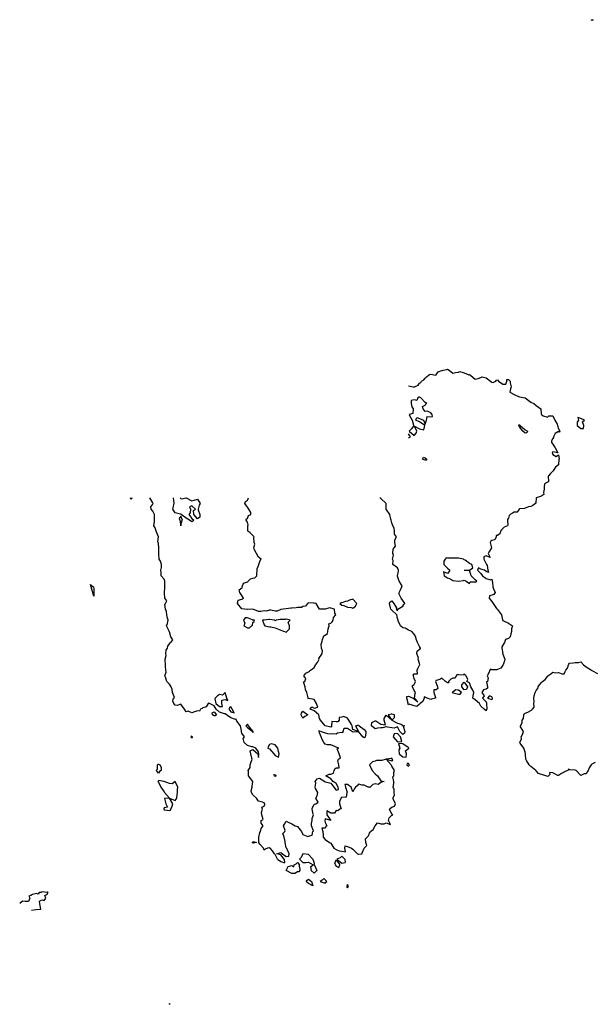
# Model space of a CAD drawing. Header units: inches. Extents: x 158323 to 160611, y 432808 to 437248.
# Tile 30 of 228: x 158897 to 158948, y 436491 to 436580. Entities that reach past the tile are written whole.
import ezdxf

# ---------------------------------------------------------------- set-up
doc = ezdxf.new("R2010")
doc.units = ezdxf.units.IN
doc.header["$MEASUREMENT"] = 0
doc.layers.add('Hoogtelijn-bestaand 6.00 M', color=7, linetype='Continuous', lineweight=15)
doc.layers.add('Hoogtelijn-bestaand 7.00 M', color=7, linetype='Continuous', lineweight=15)

msp = doc.modelspace()

# ---------------------------------------------------------------- linework, layer by layer
at = {"layer": 'Hoogtelijn-bestaand 6.00 M', "color": 252, "linetype": 'Continuous', "lineweight": 25}
for p, q in [((158936.75, 436530.25, 6), (158937.25, 436530.25, 6)), ((158919.971, 436504.25, 6), (158920.25, 436504.044, 6)), ((158920.25, 436504.044, 6), (158920.578, 436503.922, 6)), ((158920.557, 436504.25, 6), (158920.578, 436503.922, 6)), ((158920.75, 436503.25, 6), (158920.906, 436503.594, 6)), ((158920.906, 436503.594, 6), (158921.25, 436503.69, 6)), ((158921.25, 436503.69, 6), (158921.417, 436503.583, 6)), ((158921.417, 436503.583, 6), (158921.464, 436503.75, 6)), ((158921.464, 436503.75, 6), (158921.65, 436503.85, 6)), ((158921.65, 436503.85, 6), (158921.75, 436503.95, 6)), ((158921.75, 436503.95, 6), (158921.95, 436503.75, 6)), ((158921.932, 436503.568, 6), (158921.95, 436503.75, 6)), ((158921.932, 436503.568, 6), (158921.981, 436503.25, 6)), ((158921.95, 436504.25, 6), (158922.25, 436503.95, 6)), ((158922.25, 436503.95, 6), (158922.55, 436503.95, 6)), ((158922.55, 436503.95, 6), (158922.75, 436503.981, 6)), ((158922.75, 436503.981, 6), (158923.179, 436503.75, 6)), ((158922.938, 436503.562, 6), (158923.179, 436503.75, 6)), ((158922.938, 436503.562, 6), (158923, 436503.25, 6)), ((158923.139, 436504.25, 6), (158923.25, 436503.917, 6)), ((158923.25, 436503.917, 6), (158923.269, 436503.75, 6)), ((158923.269, 436503.75, 6), (158923.292, 436503.708, 6)), ((158923.292, 436503.708, 6), (158923.488, 436503.25, 6)), ((158925.125, 436503.875, 6), (158925.25, 436504.2, 6)), ((158925.125, 436503.875, 6), (158925.156, 436503.75, 6)), ((158925.156, 436503.75, 6), (158925.25, 436503.632, 6)), ((158925.25, 436504.2, 6), (158925.571, 436503.75, 6)), ((158925.25, 436503.632, 6), (158925.475, 436503.525, 6)), ((158925.295, 436504.25, 6), (158925.75, 436503.917, 6)), ((158925.475, 436503.525, 6), (158925.571, 436503.75, 6)), ((158925.75, 436503.917, 6), (158926.044, 436503.956, 6)), ((158926.013, 436504.25, 6), (158926.044, 436503.956, 6))]:
    msp.add_line(p, q, dxfattribs=at)
for points in [[(158948.231, 436579.75, 6), (158948.242, 436579.758, 6), (158948.25, 436579.761, 6), (158948.365, 436579.75, 6), (158948.292, 436579.708, 6), (158948.25, 436579.667, 6)], [(158931.8, 436544.25, 6), (158931.85, 436544.15, 6), (158932.083, 436543.75, 6), (158932.195, 436543.305, 6), (158932.222, 436543.25, 6), (158932.024, 436542.976, 6), (158931.812, 436542.75, 6), (158932.25, 436542.361, 6), (158932.439, 436542.561, 6), (158932.509, 436542.75, 6), (158932.286, 436543.214, 6), (158932.75, 436542.967, 6), (158933.12, 436542.88, 6), (158933.222, 436543.25, 6), (158932.75, 436543.59, 6), (158932.417, 436543.75, 6), (158932.515, 436543.985, 6), (158932.75, 436543.893, 6), (158933.114, 436543.75, 6), (158933.25, 436543.375, 6), (158933.344, 436543.656, 6), (158933.357, 436543.75, 6), (158933.427, 436544.073, 6), (158933.75, 436544.055, 6), (158933.917, 436544.083, 6), (158933.89, 436544.25, 6), (158933.75, 436544.396, 6), (158933.458, 436544.542, 6), (158933.25, 436544.523, 6), (158933.083, 436544.75, 6), (158933.023, 436544.977, 6), (158933.25, 436545.107, 6), (158933.303, 436545.198, 6), (158933.393, 436545.25, 6), (158933.25, 436545.341, 6), (158932.875, 436545.75, 6), (158932.75, 436545.818, 6), (158932.675, 436545.825, 6), (158932.583, 436545.75, 6), (158932.5, 436545.5, 6), (158932.25, 436545.562, 6), (158932, 436545.5, 6), (158932, 436545.25, 6), (158932.044, 436544.956, 6), (158932.172, 436544.75, 6), (158932.154, 436544.346, 6)], [(158941.669, 436543.25, 6), (158941.69, 436543.31, 6), (158941.75, 436543.339, 6), (158941.796, 436543.25, 6), (158942.25, 436542.861, 6), (158942.45, 436542.75, 6), (158942.396, 436542.604, 6), (158942.25, 436542.575, 6), (158942.05, 436542.75, 6), (158941.75, 436543.154, 6)], [(158946.929, 436543.25, 6), (158947.25, 436543.008, 6), (158947.5, 436543, 6), (158947.522, 436543.25, 6), (158947.411, 436543.59, 6), (158947.59, 436543.75, 6), (158947.25, 436543.907, 6), (158947.007, 436543.993, 6), (158947.057, 436543.75, 6), (158946.943, 436543.557, 6)], [(158933.017, 436540.25, 6), (158933.098, 436540.402, 6), (158933.25, 436540.371, 6), (158933.39, 436540.25, 6), (158933.35, 436540.15, 6), (158933.25, 436540.16, 6)], [(158911.1, 436534.9, 6), (158911.182, 436534.75, 6), (158911.25, 436534.25, 6), (158911.35, 436534.65, 6), (158911.4, 436534.75, 6), (158911.25, 436535.125, 6)], [(158934.9, 436530.1, 6), (158934.958, 436529.75, 6), (158935.25, 436529.566, 6), (158935.568, 436529.432, 6), (158935.75, 436529.315, 6), (158936.25, 436529.25, 6), (158936.688, 436529.312, 6), (158936.75, 436529.361, 6), (158936.95, 436529.25, 6), (158937.25, 436529.062, 6), (158937.294, 436529.206, 6), (158937.75, 436529.206, 6), (158937.821, 436529.179, 6), (158937.9, 436529.25, 6), (158937.75, 436529.375, 6), (158937.404, 436529.75, 6), (158937.25, 436530.25, 6), (158937.536, 436530.464, 6), (158937.45, 436530.75, 6), (158937.25, 436530.845, 6), (158936.85, 436531.15, 6), (158936.75, 436531.195, 6), (158936.688, 436531.25, 6), (158936.25, 436531.347, 6), (158936.165, 436531.336, 6), (158935.75, 436531.336, 6), (158935.66, 436531.34, 6), (158935.25, 436531.34, 6), (158935.147, 436531.353, 6), (158935.044, 436531.25, 6), (158934.935, 436531.065, 6), (158934.935, 436530.75, 6), (158935.25, 436530.435, 6), (158935.477, 436530.25, 6), (158935.385, 436530.115, 6), (158935.25, 436529.956, 6)], [(158903.138, 436528.974, 6), (158903.25, 436528.857, 6), (158903.408, 436528.75, 6), (158903.411, 436528.589, 6), (158903.423, 436528.404, 6), (158903.414, 436528.26, 6), (158903.417, 436527.913, 6)], [(158925.583, 436527.25, 6), (158925.75, 436527.117, 6), (158925.932, 436527.068, 6), (158926.25, 436526.934, 6), (158926.603, 436526.897, 6), (158926.75, 436526.823, 6), (158926.988, 436527.012, 6), (158927.112, 436527.25, 6), (158926.75, 436527.653, 6), (158926.435, 436527.565, 6), (158926.25, 436527.457, 6), (158926.079, 436527.422, 6), (158925.75, 436527.324, 6), (158925.698, 436527.303, 6)], [(158916.903, 436525.75, 6), (158917.015, 436525.485, 6), (158916.942, 436525.25, 6), (158917.25, 436525.076, 6), (158917.445, 436525.055, 6), (158917.631, 436525.25, 6), (158917.696, 436525.304, 6), (158917.75, 436525.562, 6), (158917.865, 436525.635, 6), (158917.875, 436525.75, 6), (158917.75, 436525.769, 6), (158917.721, 436525.779, 6), (158917.25, 436525.978, 6), (158917.039, 436525.961, 6)], [(158918.596, 436525.75, 6), (158918.75, 436525.35, 6), (158918.821, 436525.25, 6), (158919.25, 436525.159, 6), (158919.347, 436525.153, 6), (158919.75, 436525.079, 6), (158920.045, 436524.955, 6), (158920.25, 436524.848, 6), (158920.596, 436524.75, 6), (158920.75, 436524.683, 6), (158920.799, 436524.701, 6), (158920.812, 436524.75, 6), (158921.024, 436524.976, 6), (158921.033, 436525.25, 6), (158920.917, 436525.583, 6), (158921.092, 436525.75, 6), (158920.75, 436525.839, 6), (158920.675, 436525.825, 6), (158920.25, 436525.815, 6), (158920.187, 436525.813, 6), (158919.827, 436525.75, 6), (158919.776, 436525.724, 6), (158919.75, 436525.683, 6), (158919.688, 436525.75, 6), (158919.25, 436525.831, 6), (158919.182, 436525.818, 6), (158918.75, 436525.771, 6), (158918.727, 436525.773, 6)], [(158935.667, 436519.25, 6), (158935.75, 436519.23, 6), (158935.768, 436519.232, 6), (158936.25, 436519.096, 6), (158936.408, 436519.092, 6), (158936.523, 436519.25, 6), (158936.25, 436519.472, 6), (158936, 436519.5, 6), (158935.75, 436519.289, 6), (158935.708, 436519.292, 6)], [(158936.539, 436519.75, 6), (158936.554, 436519.946, 6), (158936.75, 436520.173, 6), (158937.073, 436519.75, 6), (158936.979, 436519.521, 6), (158936.75, 436519.488, 6)], [(158914.327, 436518.673, 6), (158914.406, 436518.25, 6), (158914.75, 436518, 6), (158915.012, 436517.988, 6), (158914.946, 436518.25, 6), (158914.935, 436518.565, 6), (158915.25, 436518.62, 6), (158915.481, 436518.519, 6), (158915.393, 436518.75, 6), (158915.25, 436519.25, 6), (158915, 436519, 6), (158914.75, 436519.062, 6), (158914.55, 436518.95, 6), (158914.333, 436518.75, 6)], [(158938.85, 436518.75, 6), (158939.25, 436518.632, 6), (158939.311, 436518.69, 6), (158939.305, 436518.75, 6), (158939.25, 436518.868, 6), (158939.039, 436518.961, 6)], [(158915.583, 436517.75, 6), (158915.75, 436517.523, 6), (158916.062, 436517.438, 6), (158915.882, 436517.75, 6), (158915.75, 436517.958, 6), (158915.636, 436517.864, 6)], [(158914.075, 436517.425, 6), (158914.25, 436517.5, 6), (158914.469, 436517.25, 6), (158914.347, 436517.153, 6), (158914.25, 436517.144, 6), (158914.115, 436517.25, 6)], [(158922.104, 436517.25, 6), (158922.115, 436517.385, 6), (158922.25, 436517.568, 6), (158922.688, 436517.25, 6), (158922.409, 436517.091, 6), (158922.25, 436516.932, 6)], [(158928.427, 436516.25, 6), (158928.445, 436516.555, 6), (158928.75, 436516.708, 6), (158928.805, 436516.695, 6), (158929.25, 436516.417, 6), (158929.671, 436516.329, 6), (158929.546, 436516.75, 6), (158929.573, 436516.927, 6), (158929.75, 436517.208, 6), (158930.25, 436516.75, 6), (158930.5, 436517, 6), (158930.5, 436517.25, 6), (158930.25, 436517.289, 6), (158930.195, 436517.305, 6), (158929.917, 436517.25, 6), (158930.25, 436516.75, 6), (158930.75, 436516.5, 6), (158931.083, 436516.417, 6), (158931.25, 436516.292, 6), (158931.417, 436516.25, 6), (158931.275, 436516.225, 6), (158931.433, 436515.75, 6), (158931.399, 436515.602, 6), (158931.25, 436515.488, 6), (158930.975, 436515.75, 6), (158930.75, 436516.159, 6), (158930.45, 436516.05, 6), (158930.25, 436516.062, 6), (158929.865, 436516.135, 6), (158929.75, 436516.167, 6), (158929.424, 436516.076, 6), (158929.25, 436516.068, 6), (158928.97, 436516.03, 6), (158928.75, 436515.975, 6)], [(158917.1, 436516.25, 6), (158917.25, 436516.114, 6), (158917.695, 436515.75, 6), (158917.75, 436515.667, 6), (158917.781, 436515.719, 6), (158917.767, 436515.75, 6), (158917.75, 436515.783, 6), (158917.338, 436516.25, 6), (158917.25, 436516.4, 6), (158917.175, 436516.325, 6)], [(158927, 436516.25, 6), (158927.198, 436516.303, 6), (158927.25, 436516.327, 6), (158927.317, 436516.25, 6), (158927.75, 436515.925, 6), (158927.917, 436515.75, 6), (158927.896, 436515.604, 6), (158927.845, 436515.25, 6), (158927.811, 436515.19, 6), (158927.75, 436515.188, 6), (158927.65, 436515.25, 6), (158927.25, 436515.75, 6)], [(158912.143, 436515.25, 6), (158912.25, 436515.171, 6), (158912.31, 436515.19, 6), (158912.321, 436515.25, 6), (158912.25, 436515.302, 6), (158912.182, 436515.318, 6)], [(158930.382, 436515.25, 6), (158930.75, 436514.812, 6), (158931.162, 436514.838, 6), (158931.042, 436515.25, 6), (158930.75, 436515.554, 6), (158930.458, 436515.542, 6)], [(158919.075, 436514.25, 6), (158919.25, 436514.191, 6), (158919.622, 436513.75, 6), (158919.75, 436513.573, 6), (158920.06, 436513.44, 6), (158920.096, 436513.75, 6), (158920.05, 436513.95, 6), (158919.981, 436514.25, 6), (158919.75, 436514.55, 6), (158919.375, 436514.625, 6), (158919.25, 436514.568, 6), (158919.125, 436514.375, 6)], [(158930.841, 436514.659, 6), (158930.969, 436514.25, 6), (158930.89, 436514.11, 6), (158930.917, 436513.75, 6), (158931.25, 436513.477, 6), (158931.55, 436513.45, 6), (158931.571, 436513.75, 6), (158931.487, 436514.013, 6), (158931.75, 436514.205, 6), (158931.77, 436514.23, 6), (158931.767, 436514.25, 6), (158931.75, 436514.295, 6), (158931.625, 436514.375, 6), (158931.25, 436514.625, 6)], [(158923.964, 436507.036, 6), (158924.05, 436506.75, 6), (158924.083, 436506.417, 6), (158924.062, 436506.25, 6), (158924.25, 436506.036, 6), (158924.65, 436505.75, 6), (158924.75, 436505.7, 6), (158925.031, 436505.25, 6), (158925.25, 436505.141, 6), (158925.5, 436505, 6), (158925.75, 436504.969, 6), (158926.071, 436504.929, 6), (158926.015, 436505.25, 6), (158926.039, 436505.461, 6), (158926.25, 436505.41, 6), (158926.614, 436505.25, 6), (158926.75, 436505.162, 6), (158927.162, 436504.75, 6), (158927.25, 436504.713, 6), (158927.294, 436504.706, 6), (158927.55, 436504.75, 6), (158927.607, 436504.893, 6), (158927.75, 436505.25, 6), (158928, 436505.5, 6), (158927.912, 436505.75, 6), (158927.895, 436506.105, 6), (158928.039, 436506.25, 6), (158928.15, 436506.35, 6), (158928.25, 436506.614, 6), (158928.305, 436506.695, 6), (158928.344, 436506.75, 6), (158928.564, 436506.936, 6), (158928.75, 436507.25, 6), (158928.961, 436507.539, 6), (158929.25, 436507.438, 6), (158929.562, 436507.438, 6), (158929.75, 436507.518, 6), (158930.132, 436507.368, 6), (158929.953, 436507.75, 6), (158930.007, 436507.994, 6), (158930.25, 436508.225, 6), (158930.272, 436508.228, 6), (158930.333, 436508.25, 6), (158930.25, 436508.3, 6), (158930.054, 436508.75, 6), (158930.138, 436508.862, 6), (158930.25, 436508.938, 6), (158930.484, 436509.016, 6), (158930.576, 436509.25, 6), (158930.386, 436509.614, 6), (158930.329, 436509.75, 6), (158930.492, 436510.008, 6), (158930.458, 436510.25, 6), (158930.474, 436510.526, 6), (158930.362, 436510.75, 6), (158930.426, 436511.074, 6), (158930.422, 436511.25, 6), (158930.338, 436511.662, 6), (158930.43, 436511.75, 6), (158930.439, 436512.061, 6), (158930.476, 436512.25, 6), (158930.25, 436512.619, 6), (158930.202, 436512.75, 6), (158929.75, 436513.25, 6), (158930.25, 436513.107, 6), (158930.327, 436513.173, 6), (158930.289, 436513.25, 6), (158930.25, 436513.341, 6), (158930.195, 436513.305, 6), (158929.75, 436513.25, 6), (158929.352, 436513.148, 6), (158929.25, 436513.141, 6), (158928.873, 436513.127, 6), (158928.75, 436513.091, 6), (158928.496, 436513.004, 6), (158928.25, 436512.75, 6), (158928.471, 436512.25, 6), (158928.75, 436511.942, 6), (158928.95, 436511.75, 6), (158929.25, 436511.3, 6), (158929.55, 436511.25, 6), (158929.318, 436511.182, 6), (158929.25, 436511.143, 6), (158929.011, 436510.989, 6), (158928.75, 436511.043, 6), (158928.532, 436510.968, 6), (158928.303, 436510.75, 6), (158928.286, 436510.714, 6), (158928.25, 436510.723, 6), (158928.107, 436510.75, 6), (158927.75, 436510.917, 6), (158927.571, 436510.929, 6), (158927.25, 436511, 6), (158927.143, 436510.857, 6), (158926.969, 436510.75, 6), (158926.89, 436510.61, 6), (158926.75, 436510.312, 6), (158926.591, 436510.75, 6), (158926.25, 436510.964, 6), (158926.023, 436510.977, 6), (158926.083, 436510.75, 6), (158926.219, 436510.281, 6), (158926.206, 436510.25, 6), (158926.154, 436509.846, 6), (158925.75, 436509.794, 6), (158925.683, 436509.817, 6), (158925.691, 436509.75, 6), (158925.528, 436509.472, 6), (158925.543, 436509.25, 6), (158925.698, 436508.803, 6), (158925.583, 436508.75, 6), (158925.383, 436508.617, 6), (158925.25, 436508.632, 6), (158925.088, 436508.412, 6), (158924.75, 436508.412, 6), (158924.389, 436508.611, 6), (158924.389, 436508.25, 6), (158924.75, 436507.75, 6), (158924.25, 436507.893, 6), (158924.227, 436507.773, 6), (158924.205, 436507.75, 6), (158924.25, 436507.55, 6), (158924.4, 436507.25, 6), (158924.304, 436507.196, 6), (158924.25, 436507.036, 6)], [(158909.068, 436512.25, 6), (158909.15, 436512.35, 6), (158909.15, 436512.75, 6), (158909.205, 436512.795, 6), (158909.25, 436512.811, 6), (158909.355, 436512.75, 6), (158909.472, 436512.528, 6), (158909.472, 436512.25, 6), (158909.35, 436512.15, 6), (158909.25, 436512, 6)], [(158931.607, 436512.75, 6), (158931.75, 436512.617, 6), (158931.821, 436512.679, 6), (158931.833, 436512.75, 6), (158931.75, 436512.875, 6), (158931.645, 436512.855, 6)], [(158919.617, 436511.883, 6), (158919.75, 436511.855, 6), (158919.821, 436511.75, 6), (158919.791, 436511.709, 6), (158919.75, 436511.706, 6), (158919.681, 436511.75, 6)], [(158909.188, 436511.25, 6), (158909.25, 436511.2, 6), (158909.464, 436510.75, 6), (158909.75, 436510.321, 6), (158909.8, 436510.25, 6), (158910.25, 436509.75, 6), (158909.789, 436509.711, 6), (158909.917, 436509.25, 6), (158910.05, 436508.95, 6), (158909.75, 436508.875, 6), (158909.714, 436508.786, 6), (158909.719, 436508.75, 6), (158909.75, 436508.695, 6), (158909.812, 436508.688, 6), (158910.25, 436508.639, 6), (158910.327, 436508.673, 6), (158910.35, 436508.75, 6), (158910.464, 436509.036, 6), (158910.523, 436509.25, 6), (158910.25, 436509.75, 6), (158910.75, 436509.528, 6), (158910.847, 436509.653, 6), (158910.888, 436509.75, 6), (158910.922, 436510.078, 6), (158910.954, 436510.25, 6), (158910.964, 436510.536, 6), (158910.981, 436510.75, 6), (158910.75, 436511.25, 6), (158910.477, 436511.023, 6), (158910.25, 436511.071, 6), (158909.75, 436511.25, 6), (158909.25, 436511.35, 6), (158909.232, 436511.268, 6)], [(158917.713, 436505.75, 6), (158917.716, 436505.784, 6), (158917.75, 436505.85, 6), (158918.083, 436505.75, 6), (158917.795, 436505.705, 6), (158917.75, 436505.703, 6)], [(158922.536, 436502.25, 6), (158922.635, 436502.365, 6), (158922.75, 436502.45, 6), (158923.023, 436502.25, 6), (158923.125, 436501.875, 6), (158922.75, 436502.062, 6)], [(158923.805, 436502.25, 6), (158924.25, 436502.096, 6), (158924.299, 436502.201, 6), (158924.393, 436502.25, 6), (158924.117, 436502.517, 6), (158923.983, 436502.383, 6)], [(158926.188, 436501.75, 6), (158926.25, 436501.699, 6), (158926.343, 436501.796, 6), (158926.25, 436501.977, 6), (158926.196, 436501.804, 6)]]:
    msp.add_polyline3d(points, close=True, dxfattribs=at)
for points in [[(158931.75, 436546.833, 6), (158932.167, 436546.75, 6), (158932.25, 436546.722, 6), (158932.275, 436546.725, 6), (158932.295, 436546.75, 6), (158932.611, 436546.889, 6), (158932.75, 436547.062, 6), (158932.854, 436547.146, 6), (158932.908, 436547.25, 6), (158933.13, 436547.37, 6), (158933.25, 436547.533, 6), (158933.357, 436547.644, 6), (158933.528, 436547.75, 6), (158933.639, 436547.861, 6), (158933.75, 436547.871, 6), (158934.196, 436547.804, 6), (158934.25, 436547.829, 6), (158934.413, 436548.087, 6), (158934.75, 436548.221, 6), (158934.781, 436548.219, 6), (158934.861, 436548.25, 6), (158935.195, 436548.305, 6), (158935.25, 436548.321, 6), (158935.402, 436548.25, 6), (158935.75, 436547.983, 6), (158935.979, 436548.021, 6), (158936.25, 436548.057, 6), (158936.386, 436548.114, 6), (158936.75, 436548.008, 6), (158937.167, 436547.833, 6), (158937.25, 436547.861, 6), (158937.365, 436547.75, 6), (158937.75, 436547.417, 6), (158938.013, 436547.487, 6), (158938.25, 436547.583, 6), (158938.369, 436547.632, 6), (158938.75, 436547.565, 6), (158939.142, 436547.25, 6), (158939.25, 436547.172, 6), (158939.379, 436547.121, 6), (158939.614, 436547.25, 6), (158939.671, 436547.329, 6), (158939.75, 436547.386, 6), (158939.857, 436547.25, 6), (158940.25, 436546.988, 6), (158940.525, 436546.975, 6), (158940.617, 436547.25, 6), (158940.596, 436547.404, 6), (158940.75, 436547.393, 6), (158940.904, 436547.25, 6), (158940.893, 436547.107, 6), (158940.987, 436546.75, 6), (158940.946, 436546.554, 6), (158940.861, 436546.25, 6), (158941.25, 436546.044, 6), (158941.639, 436545.861, 6), (158941.75, 436545.833, 6), (158942.25, 436545.75, 6), (158942.75, 436545.361, 6), (158943.023, 436545.25, 6), (158943.25, 436545.058, 6), (158943.65, 436544.75, 6), (158943.695, 436544.305, 6), (158943.729, 436544.25, 6), (158943.75, 436544.236, 6), (158943.875, 436544.125, 6), (158944.25, 436544, 6), (158944.375, 436544.125, 6), (158944.75, 436544.125, 6), (158944.923, 436543.75, 6), (158945.125, 436543.375, 6), (158945.167, 436543.25, 6), (158945.25, 436542.95, 6), (158945.375, 436542.75, 6), (158945.327, 436542.673, 6), (158945.25, 436542.711, 6), (158944.942, 436542.558, 6), (158944.789, 436542.25, 6), (158944.812, 436542.188, 6), (158944.75, 436542.107, 6), (158944.619, 436541.882, 6), (158944.625, 436541.75, 6), (158944.75, 436541.594, 6), (158944.946, 436541.25, 6), (158945.208, 436540.792, 6), (158944.75, 436540.883, 6), (158944.673, 436540.827, 6), (158944.708, 436540.75, 6), (158944.75, 436540.67, 6), (158945.036, 436540.464, 6), (158945.25, 436540.625, 6), (158945.315, 436540.25, 6), (158945.283, 436540.217, 6), (158945.262, 436539.75, 6), (158945.263, 436539.737, 6), (158945.25, 436539.734, 6), (158944.983, 436539.517, 6), (158944.794, 436539.25, 6), (158944.808, 436539.192, 6), (158944.75, 436539.162, 6), (158944.544, 436538.956, 6), (158944.361, 436538.75, 6), (158944.321, 436538.679, 6), (158944.35, 436538.25, 6), (158944.329, 436538.171, 6), (158944.25, 436538.164, 6), (158943.987, 436538.014, 6), (158943.966, 436537.75, 6), (158943.958, 436537.542, 6), (158943.906, 436537.25, 6), (158943.934, 436537.066, 6), (158943.75, 436536.946, 6), (158943.632, 436536.869, 6), (158943.25, 436536.767, 6), (158943.24, 436536.76, 6), (158943.239, 436536.75, 6), (158943.209, 436536.291, 6), (158943.17, 436536.25, 6), (158942.934, 436536.066, 6), (158942.75, 436535.966, 6), (158942.56, 436535.94, 6), (158942.25, 436535.831, 6), (158942.192, 436535.808, 6), (158941.75, 436535.775, 6), (158941.735, 436535.765, 6), (158941.706, 436535.75, 6), (158941.519, 436535.481, 6), (158941.25, 436535.474, 6), (158941.117, 436535.383, 6), (158940.91, 436535.25, 6), (158940.816, 436535.185, 6), (158940.75, 436534.942, 6), (158940.677, 436534.823, 6), (158940.672, 436534.75, 6), (158940.7, 436534.3, 6), (158940.662, 436534.25, 6), (158940.373, 436534.127, 6), (158940.25, 436534, 6), (158940.115, 436533.885, 6), (158940.031, 436533.75, 6), (158939.987, 436533.513, 6), (158939.75, 436533.375, 6), (158939.63, 436533.37, 6), (158939.65, 436533.25, 6), (158939.529, 436532.971, 6), (158939.25, 436532.917, 6), (158939.15, 436532.85, 6), (158939.092, 436532.75, 6), (158939.232, 436532.268, 6), (158939.211, 436532.25, 6), (158939.036, 436531.964, 6), (158938.929, 436531.75, 6), (158939.107, 436531.393, 6), (158938.75, 436531.542, 6), (158938.544, 436531.456, 6), (158938.544, 436531.25, 6), (158938.75, 436530.812, 6), (158938.776, 436530.75, 6), (158938.833, 436530.667, 6), (158938.893, 436530.25, 6), (158938.95, 436530.05, 6), (158938.75, 436530.125, 6), (158938.583, 436530.25, 6), (158938.25, 436530.341, 6), (158938.05, 436530.45, 6), (158937.964, 436530.25, 6), (158938.25, 436529.964, 6), (158938.417, 436529.75, 6), (158938.75, 436529.519, 6), (158939.125, 436529.375, 6), (158939.25, 436529.45, 6), (158939.289, 436529.25, 6), (158939.321, 436529.179, 6), (158939.35, 436528.75, 6), (158939.417, 436528.583, 6), (158939.562, 436528.25, 6), (158939.429, 436528.071, 6), (158939.25, 436528, 6), (158939.042, 436527.958, 6), (158939.023, 436527.75, 6), (158939.25, 436527.438, 6), (158939.361, 436527.25, 6), (158939.679, 436526.821, 6), (158939.73, 436526.75, 6), (158939.75, 436526.722, 6), (158940.12, 436526.25, 6), (158940.222, 436525.778, 6), (158940.214, 436525.75, 6), (158940.25, 436525.717, 6), (158940.292, 436525.708, 6), (158940.75, 436525.5, 6), (158941.117, 436525.25, 6), (158941.025, 436524.975, 6), (158941.036, 436524.75, 6), (158940.964, 436524.536, 6), (158940.917, 436524.25, 6), (158940.826, 436524.174, 6), (158940.75, 436524.112, 6), (158940.481, 436524.019, 6), (158940.388, 436523.75, 6), (158940.337, 436523.663, 6), (158940.25, 436523.515, 6), (158940.145, 436523.355, 6), (158940.165, 436523.25, 6), (158940.228, 436522.772, 6), (158940.227, 436522.75, 6), (158940.25, 436522.703, 6), (158940.408, 436522.25, 6), (158940.386, 436522.114, 6), (158940.269, 436521.75, 6), (158940.268, 436521.732, 6), (158940.25, 436521.718, 6), (158940.052, 436521.449, 6), (158939.75, 436521.319, 6), (158939.695, 436521.305, 6), (158939.25, 436521.29, 6), (158939.136, 436521.364, 6), (158939.083, 436521.25, 6), (158938.968, 436521.033, 6), (158938.844, 436520.75, 6), (158938.917, 436520.583, 6), (158938.875, 436520.25, 6), (158938.784, 436520.216, 6), (158938.853, 436519.75, 6), (158938.856, 436519.644, 6), (158938.75, 436519.555, 6), (158938.511, 436519.489, 6), (158938.357, 436519.25, 6), (158938.55, 436518.95, 6), (158938.417, 436518.75, 6), (158938.75, 436518.417, 6), (158938.768, 436518.25, 6), (158938.767, 436518.233, 6), (158938.811, 436517.75, 6), (158938.786, 436517.714, 6), (158938.75, 436517.607, 6), (158938.568, 436517.75, 6), (158938.25, 436518.019, 6), (158938.135, 436518.25, 6), (158937.75, 436518.607, 6), (158937.539, 436518.75, 6), (158937.56, 436518.94, 6), (158937.632, 436519.25, 6), (158937.55, 436519.45, 6), (158937.361, 436519.75, 6), (158937.25, 436520.125, 6), (158937, 436520.25, 6), (158937.083, 436520.417, 6), (158936.95, 436520.75, 6), (158936.75, 436520.932, 6), (158936.701, 436520.799, 6), (158936.25, 436520.83, 6), (158936.129, 436520.871, 6), (158936.055, 436520.75, 6), (158935.946, 436520.554, 6), (158935.75, 436520.53, 6), (158935.55, 436520.45, 6), (158935.361, 436520.25, 6), (158935.375, 436520.125, 6), (158935.25, 436520.117, 6), (158935.096, 436520.25, 6), (158934.75, 436520.55, 6), (158934.577, 436520.423, 6), (158934.25, 436520.325, 6), (158934.202, 436520.299, 6), (158934.192, 436520.25, 6), (158934.25, 436520.083, 6), (158934.354, 436519.75, 6), (158934.4, 436519.6, 6), (158934.25, 436519.5, 6), (158934.019, 436519.481, 6), (158934.019, 436519.25, 6), (158934.188, 436518.812, 6), (158934.179, 436518.75, 6), (158933.833, 436518.667, 6), (158933.75, 436518.614, 6), (158933.417, 436518.75, 6), (158933.25, 436518.833, 6), (158933.15, 436518.85, 6), (158933.171, 436518.75, 6), (158933.046, 436518.454, 6), (158932.792, 436518.25, 6), (158932.779, 436518.221, 6), (158932.75, 436518.208, 6), (158932.511, 436517.989, 6), (158932.25, 436518.057, 6), (158931.798, 436518.203, 6), (158931.75, 436518.139, 6), (158931.695, 436518.25, 6), (158931.711, 436518.289, 6), (158931.603, 436518.75, 6), (158931.603, 436518.897, 6), (158931.75, 436518.917, 6), (158932.167, 436518.75, 6), (158932.25, 436518.679, 6), (158932.583, 436518.417, 6), (158932.305, 436518.75, 6), (158932.35, 436519.15, 6), (158932.375, 436519.25, 6), (158932.25, 436519.432, 6), (158932.11, 436519.75, 6), (158932.12, 436519.88, 6), (158932.25, 436519.983, 6), (158932.352, 436520.148, 6), (158932.379, 436520.25, 6), (158932.25, 436520.517, 6), (158932.188, 436520.75, 6), (158932.177, 436520.823, 6), (158932.25, 436520.925, 6), (158932.575, 436520.925, 6), (158932.545, 436521.25, 6), (158932.583, 436521.417, 6), (158932.75, 436521.7, 6), (158932.768, 436521.732, 6), (158932.766, 436521.75, 6), (158932.75, 436521.85, 6), (158932.625, 436522.25, 6), (158932.65, 436522.35, 6), (158932.492, 436522.75, 6), (158932.52, 436522.98, 6), (158932.75, 436523.155, 6), (158932.827, 436523.173, 6), (158932.821, 436523.25, 6), (158932.75, 436523.383, 6), (158932.554, 436523.75, 6), (158932.445, 436524.055, 6), (158932.402, 436524.25, 6), (158932.25, 436524.5, 6), (158932.044, 436524.75, 6), (158931.75, 436524.846, 6), (158931.456, 436525.044, 6), (158931.25, 436525.066, 6), (158931.017, 436525.25, 6), (158930.812, 436525.688, 6), (158930.812, 436525.75, 6), (158930.75, 436525.917, 6), (158930.698, 436526.25, 6), (158930.25, 436526.655, 6), (158930.173, 436526.75, 6), (158930.139, 436526.861, 6), (158930.054, 436527.25, 6), (158930.109, 436527.391, 6), (158930.25, 436527.487, 6), (158930.423, 436527.25, 6), (158930.7, 436526.8, 6), (158930.65, 436526.75, 6), (158930.75, 436526.583, 6), (158930.783, 436526.717, 6), (158930.8, 436526.75, 6), (158931.077, 436526.923, 6), (158931.25, 436527.015, 6), (158931.343, 436527.157, 6), (158931.41, 436527.25, 6), (158931.25, 436527.536, 6), (158931.1, 436527.75, 6), (158930.917, 436528.083, 6), (158930.917, 436528.25, 6), (158931.019, 436528.481, 6), (158931.139, 436528.75, 6), (158931.167, 436528.833, 6), (158930.901, 436529.25, 6), (158930.771, 436529.729, 6), (158930.768, 436529.75, 6), (158930.841, 436530.159, 6), (158930.841, 436530.25, 6), (158930.75, 436530.45, 6), (158930.341, 436530.75, 6), (158930.375, 436531.125, 6), (158930.318, 436531.25, 6), (158930.398, 436531.602, 6), (158930.337, 436531.75, 6), (158930.362, 436532.138, 6), (158930.461, 436532.25, 6), (158930.583, 436532.417, 6), (158930.513, 436532.75, 6), (158930.525, 436532.975, 6), (158930.662, 436533.25, 6), (158930.5, 436533.5, 6), (158930.5, 436533.75, 6), (158930.458, 436534.042, 6), (158930.346, 436534.25, 6), (158930.25, 436534.5, 6), (158930.188, 436534.75, 6), (158930.169, 436534.831, 6), (158930.06, 436535.25, 6), (158929.75, 436535.75, 6), (158929.738, 436536.25, 6), (158929.25, 436536.695, 6), (158929.172, 436536.75, 6)], [(158931.75, 436542.125, 6), (158931.817, 436542.183, 6), (158931.917, 436542.25, 6), (158931.75, 436542.5, 6)], [(158906.858, 436536.75, 6), (158906.819, 436536.681, 6), (158906.75, 436536.642, 6), (158906.724, 436536.75, 6)], [(158919.971, 436504.25, 6), (158919.75, 436504.691, 6), (158919.688, 436504.75, 6), (158919.5, 436505, 6), (158919.286, 436505.25, 6), (158919.25, 436505.283, 6), (158919.211, 436505.289, 6), (158919.05, 436505.25, 6), (158918.838, 436505.162, 6), (158918.75, 436505.062, 6), (158918.685, 436505.25, 6), (158918.375, 436505.625, 6), (158918.27, 436505.75, 6), (158918.27, 436506.23, 6), (158918.271, 436506.25, 6), (158918.354, 436506.646, 6), (158918.427, 436506.75, 6), (158918.475, 436507.025, 6), (158918.659, 436507.25, 6), (158918.5, 436507.5, 6), (158918.5, 436507.75, 6), (158918.673, 436507.827, 6), (158918.555, 436508.25, 6), (158918.531, 436508.469, 6), (158918.596, 436508.75, 6), (158918.55, 436508.95, 6), (158918.75, 436509.036, 6), (158918.818, 436509.182, 6), (158918.821, 436509.25, 6), (158918.75, 436509.329, 6), (158918.6, 436509.4, 6), (158918.25, 436509.481, 6), (158918.055, 436509.75, 6), (158917.75, 436510.055, 6), (158917.633, 436510.25, 6), (158917.591, 436510.409, 6), (158917.691, 436510.75, 6), (158917.683, 436510.817, 6), (158917.75, 436511.25, 6), (158917.361, 436511.75, 6), (158917.361, 436512.139, 6), (158917.317, 436512.25, 6), (158917.5, 436512.5, 6), (158917.51, 436512.75, 6), (158917.562, 436512.938, 6), (158917.667, 436513.25, 6), (158917.663, 436513.337, 6), (158917.557, 436513.75, 6), (158917.5, 436514, 6), (158917.75, 436514.125, 6), (158918.179, 436513.75, 6), (158918.25, 436513.417, 6), (158918.275, 436513.725, 6), (158918.286, 436513.75, 6), (158918.25, 436513.917, 6), (158918, 436514.25, 6), (158917.75, 436514.361, 6), (158917.645, 436514.355, 6), (158917.25, 436514.472, 6), (158916.95, 436514.75, 6), (158916.875, 436515.125, 6), (158916.977, 436515.25, 6), (158916.75, 436515.607, 6), (158916.716, 436515.75, 6), (158916.708, 436515.792, 6), (158916.629, 436516.25, 6), (158916.312, 436516.688, 6), (158916.278, 436516.75, 6), (158916.25, 436516.875, 6), (158916.179, 436516.821, 6), (158915.75, 436516.977, 6), (158915.375, 436517.25, 6), (158915.25, 436517.333, 6), (158915.173, 436517.327, 6), (158914.75, 436517.475, 6), (158914.445, 436517.75, 6), (158914.25, 436518.042, 6), (158913.833, 436518.25, 6), (158913.75, 436518.289, 6), (158913.736, 436518.264, 6), (158913.722, 436518.25, 6), (158913.533, 436517.967, 6), (158913.25, 436517.88, 6), (158913.173, 436517.827, 6), (158913.019, 436517.75, 6), (158912.934, 436517.566, 6), (158912.75, 436517.598, 6), (158912.483, 436517.517, 6), (158912.25, 436517.417, 6), (158911.932, 436517.568, 6), (158911.75, 436517.5, 6), (158911.583, 436517.75, 6), (158911.25, 436518.195, 6), (158910.917, 436518.083, 6), (158910.75, 436518.125, 6), (158910.617, 436518.25, 6), (158910.528, 436518.472, 6), (158910.607, 436518.75, 6), (158910.688, 436518.812, 6), (158910.519, 436519.25, 6), (158910.477, 436519.523, 6), (158910.382, 436519.75, 6), (158910.25, 436519.988, 6), (158910.011, 436520.25, 6), (158909.883, 436520.617, 6), (158909.819, 436520.75, 6), (158909.93, 436521.07, 6), (158909.906, 436521.25, 6), (158909.872, 436521.628, 6), (158909.889, 436521.75, 6), (158909.844, 436522.156, 6), (158909.85, 436522.25, 6), (158909.926, 436522.574, 6), (158909.912, 436522.75, 6), (158909.936, 436523.064, 6), (158910.058, 436523.25, 6), (158910.089, 436523.411, 6), (158910.25, 436523.635, 6), (158910.277, 436523.723, 6), (158910.365, 436523.75, 6), (158910.523, 436523.977, 6), (158910.37, 436524.25, 6), (158910.25, 436524.711, 6), (158910.219, 436524.75, 6), (158910.221, 436524.779, 6), (158909.966, 436525.25, 6), (158910.055, 436525.445, 6), (158910.125, 436525.75, 6), (158910.06, 436525.94, 6), (158910.007, 436526.25, 6), (158909.976, 436526.524, 6), (158909.88, 436526.75, 6), (158909.805, 436527.195, 6), (158909.864, 436527.25, 6), (158909.992, 436527.508, 6), (158909.815, 436527.75, 6), (158909.772, 436528.228, 6), (158909.779, 436528.25, 6), (158909.822, 436528.678, 6), (158909.814, 436528.75, 6), (158909.822, 436529.178, 6), (158909.818, 436529.25, 6), (158909.75, 436529.445, 6), (158909.49, 436529.75, 6), (158909.49, 436530.01, 6), (158909.467, 436530.25, 6), (158909.504, 436530.496, 6), (158909.508, 436530.75, 6), (158909.435, 436531.065, 6), (158909.321, 436531.25, 6), (158909.282, 436531.718, 6), (158909.289, 436531.75, 6), (158909.289, 436532.211, 6), (158909.279, 436532.25, 6), (158909.25, 436532.639, 6), (158909.217, 436532.75, 6), (158909.2, 436532.8, 6), (158909.25, 436533.25, 6), (158909.028, 436533.75, 6), (158908.934, 436534.066, 6), (158908.825, 436534.25, 6), (158908.876, 436534.624, 6), (158908.876, 436534.75, 6), (158908.883, 436535.117, 6), (158908.887, 436535.25, 6), (158908.75, 436535.565, 6), (158908.58, 436535.75, 6), (158908.565, 436535.935, 6), (158908.75, 436536.198, 6), (158908.76, 436536.24, 6), (158908.76, 436536.25, 6), (158908.75, 436536.295, 6), (158908.464, 436536.75, 6)], [(158911.183, 436536.75, 6), (158911.25, 436536.688, 6), (158911.321, 436536.679, 6), (158911.75, 436536.75, 6), (158912.25, 436536.483, 6), (158912.45, 436536.55, 6), (158912.75, 436536.65, 6), (158913.011, 436536.25, 6), (158912.893, 436536.107, 6), (158912.821, 436535.75, 6), (158912.823, 436535.677, 6), (158912.966, 436535.25, 6), (158912.979, 436535.021, 6), (158912.75, 436534.883, 6), (158912.427, 436535.25, 6), (158912.395, 436535.605, 6), (158912.571, 436535.75, 6), (158912.25, 436536.031, 6), (158912.036, 436535.964, 6), (158912.128, 436535.75, 6), (158912.1, 436535.4, 6), (158911.989, 436535.25, 6), (158912.25, 436534.897, 6), (158912.442, 436534.75, 6), (158912.346, 436534.654, 6), (158912.25, 436534.603, 6), (158912.042, 436534.75, 6), (158911.75, 436534.945, 6), (158911.292, 436535.25, 6), (158911.25, 436535.289, 6), (158911.219, 436535.281, 6), (158910.75, 436535.409, 6), (158910.544, 436535.75, 6), (158910.566, 436535.873, 6), (158910.646, 436536.285, 6), (158910.588, 436536.75, 6)], [(158920.557, 436504.25, 6), (158920.25, 436504.646, 6), (158919.893, 436504.75, 6), (158920.169, 436504.831, 6), (158920.25, 436504.859, 6), (158920.397, 436504.75, 6), (158920.75, 436504.5, 6), (158920.964, 436504.536, 6), (158921.011, 436504.75, 6), (158920.792, 436505.208, 6), (158920.764, 436505.25, 6), (158920.75, 436505.295, 6), (158920.656, 436505.75, 6), (158920.65, 436505.85, 6), (158920.573, 436506.25, 6), (158920.427, 436506.573, 6), (158920.625, 436506.75, 6), (158920.645, 436506.855, 6), (158920.509, 436507.25, 6), (158920.598, 436507.402, 6), (158920.75, 436507.688, 6), (158920.917, 436507.583, 6), (158921.25, 436507.432, 6), (158921.536, 436507.25, 6), (158921.75, 436507.198, 6), (158922.122, 436506.75, 6), (158922.25, 436506.469, 6), (158922.7, 436506.3, 6), (158922.75, 436506.321, 6), (158923.083, 436506.417, 6), (158923.125, 436506.75, 6), (158923.195, 436506.805, 6), (158923.008, 436507.25, 6), (158923.029, 436507.471, 6), (158923.078, 436507.75, 6), (158923.078, 436507.922, 6), (158923.203, 436508.25, 6), (158923.179, 436508.321, 6), (158923.066, 436508.75, 6), (158923.104, 436508.896, 6), (158923.25, 436509.188, 6), (158923.289, 436509.211, 6), (158923.417, 436509.25, 6), (158923.607, 436509.393, 6), (158923.406, 436509.75, 6), (158923.53, 436509.97, 6), (158923.6, 436510.25, 6), (158923.375, 436510.625, 6), (158923.361, 436510.75, 6), (158923.4, 436511.1, 6), (158923.344, 436511.25, 6), (158923.526, 436511.474, 6), (158923.75, 436511.533, 6), (158924.214, 436511.25, 6), (158924.25, 436511.2, 6), (158924.278, 436511.222, 6), (158924.75, 436511.104, 6), (158925.016, 436510.75, 6), (158925.25, 436510.482, 6), (158925.458, 436510.542, 6), (158925.417, 436510.75, 6), (158925.25, 436511.062, 6), (158924.969, 436511.25, 6), (158924.75, 436511.483, 6), (158924.305, 436511.75, 6), (158924.607, 436511.893, 6), (158924.75, 436511.904, 6), (158924.993, 436512.007, 6), (158925.071, 436512.25, 6), (158925.115, 436512.385, 6), (158925.25, 436512.468, 6), (158925.521, 436512.479, 6), (158925.491, 436512.75, 6), (158925.382, 436513.119, 6), (158925.442, 436513.25, 6), (158925.625, 436513.375, 6), (158925.505, 436513.75, 6), (158925.324, 436514.176, 6), (158925.472, 436514.25, 6), (158925.25, 436514.35, 6), (158925.107, 436514.393, 6), (158924.75, 436514.542, 6), (158924.446, 436514.554, 6), (158924.25, 436514.605, 6), (158924.125, 436514.75, 6), (158923.969, 436515.031, 6), (158923.88, 436515.25, 6), (158923.75, 436515.639, 6), (158923.7, 436515.75, 6), (158923.683, 436515.817, 6), (158923.75, 436515.794, 6), (158923.875, 436515.75, 6), (158924.25, 436515.635, 6), (158924.45, 436515.55, 6), (158924.75, 436515.531, 6), (158924.925, 436515.575, 6), (158925.25, 436515.533, 6), (158925.361, 436515.639, 6), (158925.75, 436515.688, 6), (158925.831, 436515.669, 6), (158925.869, 436515.75, 6), (158925.964, 436516.036, 6), (158926.25, 436516.058, 6), (158926.721, 436515.75, 6), (158926.75, 436515.729, 6), (158926.779, 436515.721, 6), (158927.25, 436515.75, 6), (158926.75, 436515.917, 6), (158926.667, 436516.25, 6), (158926.625, 436516.375, 6), (158926.38, 436516.75, 6), (158926.25, 436516.938, 6), (158925.917, 436517.083, 6), (158925.75, 436517.036, 6), (158925.5, 436517, 6), (158925.5, 436516.75, 6), (158925.375, 436516.625, 6), (158925.25, 436516.617, 6), (158924.857, 436516.643, 6), (158924.827, 436516.25, 6), (158924.833, 436516.167, 6), (158924.75, 436516.139, 6), (158924.25, 436516.25, 6), (158923.821, 436516.75, 6), (158923.75, 436516.917, 6), (158923.673, 436517.25, 6), (158923.25, 436517.594, 6), (158922.893, 436517.75, 6), (158923.042, 436517.958, 6), (158923.25, 436517.846, 6), (158923.578, 436517.922, 6), (158923.46, 436518.25, 6), (158923.25, 436518.612, 6), (158922.794, 436518.706, 6), (158922.75, 436518.639, 6), (158922.711, 436518.75, 6), (158922.717, 436518.783, 6), (158922.591, 436519.25, 6), (158922.49, 436519.51, 6), (158922.45, 436519.75, 6), (158922.3, 436520.2, 6), (158922.417, 436520.25, 6), (158922.5, 436520.5, 6), (158922.337, 436520.75, 6), (158922.5, 436521, 6), (158922.75, 436521.102, 6), (158922.843, 436521.157, 6), (158922.94, 436521.25, 6), (158923.112, 436521.388, 6), (158923.25, 436521.5, 6), (158923.35, 436521.65, 6), (158923.368, 436521.75, 6), (158923.546, 436521.954, 6), (158923.705, 436522.25, 6), (158923.688, 436522.312, 6), (158923.75, 436522.386, 6), (158923.901, 436522.599, 6), (158923.985, 436522.75, 6), (158924.013, 436522.987, 6), (158923.932, 436523.25, 6), (158923.9, 436523.6, 6), (158923.942, 436523.75, 6), (158923.995, 436524.005, 6), (158924.088, 436524.25, 6), (158924.142, 436524.358, 6), (158924.25, 436524.417, 6), (158924.45, 436524.55, 6), (158924.479, 436524.75, 6), (158924.522, 436524.978, 6), (158924.61, 436525.25, 6), (158924.568, 436525.432, 6), (158924.75, 436525.49, 6), (158924.894, 436525.606, 6), (158924.96, 436525.75, 6), (158924.993, 436526.007, 6), (158925.198, 436526.25, 6), (158925.125, 436526.375, 6), (158925.083, 436526.75, 6), (158924.75, 436526.825, 6), (158924.646, 436526.854, 6), (158924.25, 436526.75, 6), (158923.75, 436526.75, 6), (158923.434, 436527.25, 6), (158923.25, 436527.297, 6), (158923.211, 436527.289, 6), (158922.75, 436527.309, 6), (158922.71, 436527.29, 6), (158922.65, 436527.25, 6), (158922.474, 436527.026, 6), (158922.25, 436526.975, 6), (158922.118, 436526.882, 6), (158921.75, 436526.905, 6), (158921.634, 436526.866, 6), (158921.25, 436526.849, 6), (158921.162, 436526.838, 6), (158920.75, 436526.772, 6), (158920.724, 436526.776, 6), (158920.464, 436526.75, 6), (158920.295, 436526.705, 6), (158920.25, 436526.713, 6), (158919.934, 436526.566, 6), (158919.75, 436526.569, 6), (158919.346, 436526.654, 6), (158919.25, 436526.651, 6), (158918.935, 436526.565, 6), (158918.75, 436526.587, 6), (158918.449, 436526.551, 6), (158918.25, 436526.542, 6), (158917.75, 436526.75, 6), (158917.275, 436526.725, 6), (158917.25, 436526.712, 6), (158917, 436526.75, 6), (158916.75, 436526.787, 6), (158916.347, 436527.25, 6), (158916.43, 436527.57, 6), (158916.75, 436527.641, 6), (158916.821, 436527.679, 6), (158916.887, 436527.75, 6), (158916.75, 436527.983, 6), (158916.564, 436528.25, 6), (158916.5, 436528.5, 6), (158916.75, 436528.65, 6), (158916.817, 436528.683, 6), (158916.778, 436528.75, 6), (158916.91, 436529.09, 6), (158917.25, 436529.203, 6), (158917.295, 436529.205, 6), (158917.333, 436529.25, 6), (158917.52, 436529.48, 6), (158917.75, 436529.523, 6), (158917.925, 436529.575, 6), (158918.095, 436529.75, 6), (158918.112, 436529.888, 6), (158918.136, 436530.25, 6), (158918.128, 436530.372, 6), (158918.25, 436530.667, 6), (158918.266, 436530.734, 6), (158918.289, 436530.75, 6), (158918.386, 436531.114, 6), (158918.475, 436531.25, 6), (158918.25, 436531.423, 6), (158918.061, 436531.75, 6), (158917.864, 436532.136, 6), (158917.831, 436532.25, 6), (158917.908, 436532.592, 6), (158917.863, 436532.75, 6), (158917.823, 436533.177, 6), (158917.853, 436533.25, 6), (158917.456, 436533.647, 6), (158917.297, 436533.75, 6), (158917.297, 436534.227, 6), (158917.316, 436534.316, 6), (158917.25, 436534.568, 6), (158917.145, 436534.75, 6), (158917.145, 436534.855, 6), (158917.25, 436534.893, 6), (158917.339, 436535.161, 6), (158917.562, 436535.25, 6), (158917.562, 436535.438, 6), (158917.378, 436535.75, 6), (158917.25, 436535.929, 6), (158917.019, 436536.25, 6), (158917.066, 436536.434, 6), (158917.25, 436536.56, 6), (158917.324, 436536.676, 6), (158917.342, 436536.75, 6)], [(158923.139, 436504.25, 6), (158922.75, 436504.688, 6), (158922.25, 436504.75, 6), (158922.095, 436504.405, 6), (158921.95, 436504.25, 6)], [(158926.013, 436504.25, 6), (158925.75, 436504.544, 6), (158925.607, 436504.393, 6), (158925.295, 436504.25, 6)], [(158921.981, 436503.25, 6), (158921.865, 436503.135, 6), (158921.75, 436503.12, 6), (158921.532, 436502.968, 6), (158921.25, 436502.961, 6), (158920.75, 436503.25, 6)], [(158923.488, 436503.25, 6), (158923.25, 436503.012, 6), (158923, 436503.25, 6)], [(158897.823, 436499.677, 6), (158898.203, 436499.747, 6), (158898.641, 436499.761, 6), (158898.573, 436500.25, 6), (158898.52, 436500.48, 6), (158898.75, 436500.604, 6), (158898.945, 436500.555, 6), (158899.1, 436500.75, 6), (158899, 436501, 6), (158899.25, 436501.125, 6), (158899.258, 436501.242, 6), (158899.3, 436501.25, 6), (158899.25, 436501.312, 6), (158899.221, 436501.279, 6), (158898.75, 436501.329, 6), (158898.722, 436501.278, 6), (158898.5, 436501.25, 6), (158898.4, 436501.1, 6), (158898.25, 436501.185, 6), (158897.917, 436501.083, 6), (158897.75, 436501, 6), (158897.578, 436500.922, 6), (158897.665, 436500.75, 6), (158897.552, 436500.448, 6), (158897.25, 436500.465, 6), (158897.003, 436500.497, 6), (158896.75, 436500.287, 6)]]:
    msp.add_polyline3d(points, dxfattribs=at)
at = {"layer": 'Hoogtelijn-bestaand 7.00 M', "color": 252, "linetype": 'Continuous', "lineweight": 25}
msp.add_polyline3d([(158948.545, 436512.955, 7), (158948.25, 436512.797, 7), (158948.214, 436512.786, 7), (158948.181, 436512.75, 7), (158948.013, 436512.487, 7), (158947.933, 436512.25, 7), (158947.868, 436512.132, 7), (158947.75, 436511.929, 7), (158947.575, 436511.925, 7), (158947.25, 436511.787, 7), (158946.83, 436512.25, 7), (158946.75, 436512.276, 7), (158946.721, 436512.279, 7), (158946.25, 436512.308, 7), (158946.149, 436512.351, 7), (158946.094, 436512.25, 7), (158945.868, 436512.132, 7), (158945.75, 436512.083, 7), (158945.529, 436511.971, 7), (158945.25, 436511.773, 7), (158945.201, 436511.799, 7), (158944.75, 436512.019, 7), (158944.446, 436512.054, 7), (158944.477, 436511.887, 7), (158944.293, 436511.707, 7), (158943.464, 436511.964, 7), (158943.25, 436512.197, 7), (158943.199, 436512.25, 7), (158942.75, 436512.606, 7), (158942.609, 436512.75, 7), (158942.373, 436513.127, 7), (158942.301, 436513.25, 7), (158942.285, 436513.715, 7), (158942.273, 436513.75, 7), (158942.25, 436513.899, 7), (158942.121, 436514.25, 7), (158941.792, 436514.708, 7), (158941.767, 436514.75, 7), (158941.91, 436515.09, 7), (158941.896, 436515.25, 7), (158942.013, 436515.487, 7), (158942.091, 436515.75, 7), (158941.844, 436516.156, 7), (158941.818, 436516.25, 7), (158941.984, 436516.516, 7), (158941.968, 436516.75, 7), (158942.088, 436516.912, 7), (158942.133, 436517.25, 7), (158942.174, 436517.326, 7), (158942.25, 436517.394, 7), (158942.504, 436517.496, 7), (158942.75, 436517.644, 7), (158942.829, 436517.671, 7), (158942.917, 436517.75, 7), (158943.066, 436517.934, 7), (158943.047, 436518.25, 7), (158943.071, 436518.429, 7), (158943.041, 436518.75, 7), (158943.053, 436518.948, 7), (158943.142, 436519.25, 7), (158943.184, 436519.316, 7), (158943.25, 436519.426, 7), (158943.392, 436519.608, 7), (158943.427, 436519.75, 7), (158943.553, 436519.947, 7), (158943.75, 436520.193, 7), (158943.792, 436520.208, 7), (158943.826, 436520.25, 7), (158944.065, 436520.435, 7), (158944.25, 436520.688, 7), (158944.281, 436520.719, 7), (158944.299, 436520.75, 7), (158944.569, 436520.931, 7), (158944.75, 436521.084, 7), (158944.97, 436521.03, 7), (158945.25, 436521.055, 7), (158945.573, 436520.927, 7), (158945.75, 436520.924, 7), (158945.857, 436521.143, 7), (158945.912, 436521.25, 7), (158946.07, 436521.43, 7), (158946.153, 436521.75, 7), (158946.19, 436521.81, 7), (158946.25, 436521.883, 7), (158946.576, 436521.924, 7), (158946.75, 436521.964, 7), (158947.048, 436521.952, 7), (158947.25, 436522.024, 7), (158947.492, 436521.75, 7), (158947.75, 436521.552, 7), (158948.211, 436521.25, 7), (158948.25, 436521.217, 7), (158948.31, 436521.19, 7), (158948.75, 436520.959, 7)], dxfattribs=at)
msp.add_polyline3d([(158910.195, 436491.25, 7), (158910.24, 436491.26, 7), (158910.25, 436491.269, 7), (158910.264, 436491.25, 7), (158910.291, 436491.209, 7), (158910.25, 436491.232, 7)], close=True, dxfattribs=at)

doc.saveas('drawing.dxf')
